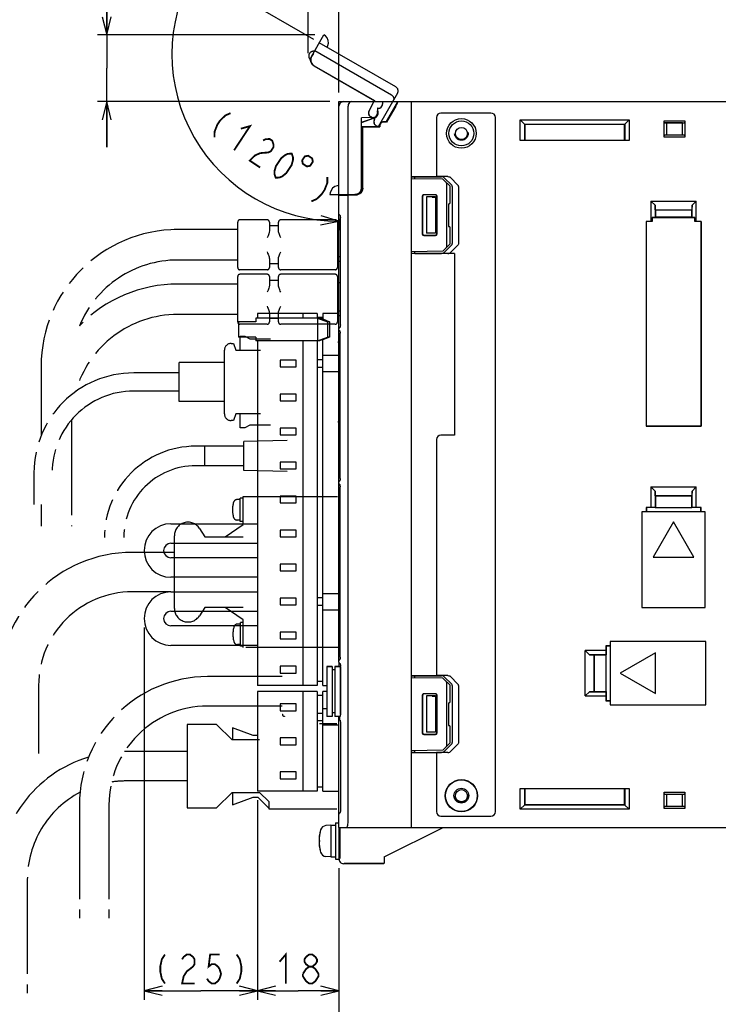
# Model space of a CAD drawing. Extents: x 63 to 816, y 33 to 569.
# Tile 18 of 24: x 533 to 687, y 235 to 452. Entities that reach past the tile are written whole.
import ezdxf

# ---------------------------------------------------------------- set-up
doc = ezdxf.new("R2010")
doc.units = 0
doc.header["$LTSCALE"] = 46.2
doc.linetypes.add('HIDDEN', pattern=[0.2, 0.1, -0.1])
doc.linetypes.add('PHANTOM', pattern=[0.8, 0.45, -0.05, 0.1, -0.05, 0.1, -0.05])
doc.layers.get('0').update_dxf_attribs({"linetype": 'CONTINUOUS'})
for name, color, linetype in [('ALL_AXIS', 7, 'CONTINUOUS'), ('ALL_CURVE', 7, 'CONTINUOUS'), ('ALL_FEATURES', 7, 'CONTINUOUS'), ('DEFAULT_2', 8, 'HIDDEN'), ('OBSTRUCTIVE_DTM', 7, 'CONTINUOUS')]:
    doc.layers.add(name, color=color, linetype=linetype)
doc.dimstyles.get("Standard").update_dxf_attribs({"dimtxt": 2.5, "dimasz": 2.5, "dimexe": 1.25, "dimexo": 0.625, "dimtad": 1, "dimcen": 2.5, "dimazin": 3, "dimtfac": 1, "dimtmove": 0, "dimatfit": 3})

# ---------------------------------------------------------------- blocks, each defined once
blk = doc.blocks.new('_OPEN')
at = {"color": 0, "linetype": 'BYBLOCK'}
for p, q in [((0, 0), (-1, 0.25)), ((-1, -0.25), (0, 0)), ((-1, 0), (0, 0))]:
    blk.add_line(p, q, dxfattribs=at)
blk = doc.blocks.new('*D1')
at = {"color": 2, "linetype": 'CONTINUOUS'}
for p, q in [((603.125, 265), (603.125, 222)), ((783.125, 265), (783.125, 222)), ((603.125, 224), (693.125, 224)), ((783.125, 224), (693.125, 224))]:
    blk.add_line(p, q, dxfattribs=at)
at = {"color": 2, "linetype": 'CONTINUOUS', "xscale": 4, "yscale": 4, "zscale": 4, "rotation": 180}
blk.add_blockref('_OPEN', (603.125, 224), dxfattribs=at)
at = {"color": 2, "linetype": 'CONTINUOUS', "xscale": 4, "yscale": 4, "zscale": 4}
blk.add_blockref('_OPEN', (783.125, 224), dxfattribs=at)
blk = doc.blocks.new('*D2')
at = {"color": 2, "linetype": 'CONTINUOUS'}
for p, q in [((560.145, 318.05), (560.145, 236)), ((585.145, 280), (585.145, 236)), ((560.145, 238), (572.645, 238)), ((585.145, 238), (572.645, 238))]:
    blk.add_line(p, q, dxfattribs=at)
at = {"color": 2, "linetype": 'CONTINUOUS', "xscale": 4, "yscale": 4, "zscale": 4, "rotation": 180}
blk.add_blockref('_OPEN', (560.145, 238), dxfattribs=at)
at = {"color": 2, "linetype": 'CONTINUOUS', "xscale": 4, "yscale": 4, "zscale": 4}
blk.add_blockref('_OPEN', (585.145, 238), dxfattribs=at)
blk = doc.blocks.new('*D3')
at = {"color": 2, "linetype": 'CONTINUOUS'}
for p, q in [((585.145, 280), (585.145, 236)), ((603.125, 265), (603.125, 236)), ((585.145, 238), (594.135, 238)), ((603.125, 238), (594.135, 238))]:
    blk.add_line(p, q, dxfattribs=at)
at = {"color": 2, "linetype": 'CONTINUOUS', "xscale": 4, "yscale": 4, "zscale": 4, "rotation": 180}
blk.add_blockref('_OPEN', (585.145, 238), dxfattribs=at)
at = {"color": 2, "linetype": 'CONTINUOUS', "xscale": 4, "yscale": 4, "zscale": 4}
blk.add_blockref('_OPEN', (603.125, 238), dxfattribs=at)
blk = doc.blocks.new('*D7')
at = {"color": 2, "linetype": 'CONTINUOUS'}
for p, q in [((603.125, 265), (603.125, 222)), ((527.875, 235.5), (527.875, 222)), ((527.875, 224), (565.5, 224)), ((603.125, 224), (565.5, 224))]:
    blk.add_line(p, q, dxfattribs=at)
at = {"color": 2, "linetype": 'CONTINUOUS', "xscale": 4, "yscale": 4, "zscale": 4, "rotation": 180}
blk.add_blockref('_OPEN', (527.875, 224), dxfattribs=at)
at = {"color": 2, "linetype": 'CONTINUOUS', "xscale": 4, "yscale": 4, "zscale": 4}
blk.add_blockref('_OPEN', (603.125, 224), dxfattribs=at)
blk = doc.blocks.new('*D8')
at = {"color": 2, "linetype": 'CONTINUOUS'}
for p, q in [((551.88, 448.7), (551.88, 476.28)), ((551.88, 476.28), (551.88, 441.35)), ((597.77, 448.7), (549.88, 448.7)), ((551.88, 424), (551.88, 441.35)), ((601.12, 434), (549.88, 434)), ((551.88, 434), (551.88, 424))]:
    blk.add_line(p, q, dxfattribs=at)
at = {"color": 2, "linetype": 'CONTINUOUS', "xscale": 4, "yscale": 4, "zscale": 4}
for p, rotation in [((551.88, 448.7), 270), ((551.88, 434), 90)]:
    blk.add_blockref('_OPEN', p, dxfattribs=dict(at, rotation=rotation))
blk = doc.blocks.new('*D9')
at = {"color": 2, "linetype": 'CONTINUOUS'}
for p, q in [((596.29, 444.67), (596.29, 466)), ((603.12, 436), (603.12, 466)), ((596.29, 464), (586.29, 464)), ((586.29, 464), (599.71, 464)), ((624.09, 464), (599.71, 464)), ((603.12, 464), (624.09, 464))]:
    blk.add_line(p, q, dxfattribs=at)
at = {"color": 2, "linetype": 'CONTINUOUS', "xscale": 4, "yscale": 4, "zscale": 4}
blk.add_blockref('_OPEN', (596.29, 464), dxfattribs=at)
at = {"color": 2, "linetype": 'CONTINUOUS', "xscale": 4, "yscale": 4, "zscale": 4, "rotation": 180}
blk.add_blockref('_OPEN', (603.12, 464), dxfattribs=at)
blk = doc.blocks.new('*D10')
at = {"color": 2, "linetype": 'CONTINUOUS'}
for p, q in [((597.58, 447.69), (569.48, 463.92)), ((603.12, 408.19), (603.12, 405.64))]:
    blk.add_line(p, q, dxfattribs=at)
for points in [[(570.29, 458.9), (571.21, 462.92), (568.51, 459.8)], [(599.08, 406.86), (603.12, 407.64), (599.19, 408.86)]]:
    blk.add_lwpolyline(points, dxfattribs=at)
for start, end in [(150, 210), (210, 270)]:
    blk.add_arc((603.12, 444.49), 36.85, start, end, dxfattribs=at)

msp = doc.modelspace()

# ---------------------------------------------------------------- linework, layer by layer
at = {"color": 7, "linetype": 'CONTINUOUS'}
for p, q in [((626.003, 416.88), (619.125, 417)), ((627.625, 415.352), (626.211, 416.79)), ((626.925, 402.148), (626.925, 415.852)), ((627.625, 411.795), (627.625, 415.352)), ((621.578, 404.753), (621.578, 413.247)), ((621.625, 404.8), (621.625, 413.2)), ((621.878, 413.547), (624.371, 413.546)), ((621.925, 413.5), (624.325, 413.5)), ((624.625, 413.2), (624.625, 404.8)), ((624.671, 413.246), (624.671, 404.754)), ((627.262, 411.494), (627.33, 411.495)), ((627.262, 411.494), (627.262, 406.506)), ((627.262, 406.506), (627.33, 406.505)), ((627.625, 402.648), (627.625, 406.205)), ((624.371, 404.454), (621.878, 404.453)), ((624.325, 404.5), (621.925, 404.5)), ((626.211, 401.21), (627.625, 402.648)), ((619.125, 401), (626.003, 401.12))]:
    msp.add_line(p, q, dxfattribs=at)
at = {"color": 2, "linetype": 'CONTINUOUS', "const_width": 0.4}
for points in [[(579.199, 431.461), (578.038, 430.95), (576.869, 429.803), (576.282, 428.913), (575.688, 427.388), (575.675, 426.119)], [(581.477, 428.042), (583.507, 428.62), (579.982, 423.277)], [(586.365, 425.456), (586.946, 425.712), (587.814, 425.779), (588.388, 425.4), (588.669, 424.576), (588.662, 423.941), (588.075, 423.051), (587.494, 422.795), (585.758, 422.662)], [(585.758, 422.662), (584.596, 422.151), (583.428, 421.004), (585.725, 419.489)], [(589.171, 417.216), (588.891, 418.04), (588.897, 418.675), (589.197, 419.754), (590.372, 421.535), (591.247, 422.236), (591.827, 422.492), (592.695, 422.558), (592.976, 421.734), (592.969, 421.1), (592.669, 420.02), (591.495, 418.239), (590.62, 417.538), (590.039, 417.282), (589.171, 417.216)], [(595.58, 421.933), (594.993, 421.043), (595.144, 420.304), (596.034, 419.717), (596.773, 419.868), (597.361, 420.759), (597.209, 421.497), (596.319, 422.085), (595.58, 421.933)], [(600.564, 417.368), (600.551, 416.098), (599.957, 414.573), (599.37, 413.683), (598.202, 412.537), (597.04, 412.025)], [(564.733, 246), (564.045, 244.933), (563.701, 243.333), (563.701, 242.267), (564.045, 240.667), (564.733, 239.6)], [(568.517, 244.933), (568.861, 245.467), (569.549, 246), (570.237, 246), (570.925, 245.467), (571.269, 244.933), (571.269, 243.867), (570.925, 243.333)], [(576.773, 246), (574.709, 246), (574.365, 243.333), (575.053, 243.867), (575.741, 243.867), (576.429, 243.333), (576.773, 242.8), (577.117, 241.733), (576.773, 240.667), (576.429, 240.133), (575.741, 239.6), (575.053, 239.6), (574.365, 240.133), (574.021, 240.667)], [(580.557, 246), (581.245, 244.933), (581.589, 243.333), (581.589, 242.267), (581.245, 240.667), (580.557, 239.6)], [(590.007, 244.4), (591.383, 246), (591.383, 239.6)], [(596.543, 243.333), (595.855, 243.867), (595.511, 244.4), (595.511, 244.933), (595.855, 245.467), (596.543, 246), (597.231, 246), (597.919, 245.467), (598.263, 244.933), (598.263, 244.4), (597.919, 243.867), (597.231, 243.333)], [(570.925, 243.333), (569.549, 242.267), (568.861, 241.2), (568.517, 239.6), (571.269, 239.6)], [(595.167, 241.733), (595.855, 242.8), (596.543, 243.333), (597.231, 243.333), (597.919, 242.8), (598.263, 242.267), (598.607, 241.733), (598.607, 241.2), (598.263, 240.667), (597.919, 240.133), (597.231, 239.6), (596.543, 239.6)], [(596.543, 239.6), (595.855, 240.133), (595.511, 240.667), (595.167, 241.2), (595.167, 241.733)]]:
    msp.add_lwpolyline(points, dxfattribs=at)
at = {"color": 7, "linetype": 'CONTINUOUS'}
for points in [[(626.925, 415.852), (626.911, 415.955), (626.87, 416.062), (626.805, 416.171), (626.715, 416.278)], [(621.578, 413.247), (621.592, 413.34), (621.635, 413.424), (621.701, 413.49), (621.785, 413.533), (621.878, 413.547)], [(621.925, 413.5), (621.832, 413.485), (621.749, 413.443), (621.682, 413.376), (621.64, 413.293), (621.625, 413.2)], [(624.625, 413.2), (624.61, 413.293), (624.568, 413.376), (624.502, 413.443), (624.418, 413.485), (624.325, 413.5)], [(624.371, 413.546), (624.464, 413.531), (624.547, 413.488), (624.613, 413.422), (624.656, 413.339), (624.671, 413.246)], [(621.878, 404.453), (621.785, 404.467), (621.701, 404.51), (621.635, 404.576), (621.592, 404.66), (621.578, 404.753)], [(621.625, 404.8), (621.64, 404.707), (621.682, 404.624), (621.749, 404.557), (621.832, 404.515), (621.925, 404.5)], [(624.325, 404.5), (624.418, 404.515), (624.502, 404.557), (624.568, 404.624), (624.61, 404.707), (624.625, 404.8)], [(624.671, 404.754), (624.656, 404.661), (624.613, 404.578), (624.547, 404.512), (624.464, 404.469), (624.371, 404.454)], [(626.715, 401.722), (626.805, 401.829), (626.87, 401.938), (626.911, 402.045), (626.925, 402.148)]]:
    msp.add_lwpolyline(points, dxfattribs=at)
for centre, start, end in [((625.997, 416.58), 44.5, 89), ((627.325, 411.795), 271, 360), ((627.325, 406.205), 0, 89), ((625.997, 401.42), 271, 315.5)]:
    msp.add_arc(centre, 0.3, start, end, dxfattribs=at)
at = {"layer": 'ALL_AXIS', "color": 7, "linetype": 'CONTINUOUS'}
for p, q in [((585.145, 387.3), (585.145, 386.3)), ((598.345, 387.3), (585.145, 387.3)), ((595.145, 387.3), (595.145, 386.3)), ((598.345, 387.3), (598.345, 386.3)), ((580.988, 385.5), (580.988, 382.1)), ((583.613, 385.5), (580.989, 385.5)), ((583.613, 382.1), (580.989, 382.1)), ((585.145, 381.3), (585.145, 305.3)), ((595.145, 381.3), (595.145, 305.3)), ((598.345, 381.3), (598.345, 305.3)), ((590.145, 377.05), (590.145, 375.55)), ((593.645, 377.05), (590.145, 377.05)), ((590.145, 375.55), (593.645, 375.55)), ((593.645, 375.55), (593.645, 377.05)), ((590.145, 369.55), (590.145, 368.05)), ((593.645, 369.55), (590.145, 369.55)), ((593.645, 368.05), (593.645, 369.55)), ((590.145, 368.05), (593.645, 368.05)), ((590.145, 362.05), (590.145, 360.55)), ((593.645, 362.05), (590.145, 362.05)), ((590.145, 360.55), (593.645, 360.55)), ((593.645, 360.55), (593.645, 362.05)), ((590.145, 354.55), (590.145, 353.05)), ((593.645, 354.55), (590.145, 354.55)), ((593.645, 353.05), (593.645, 354.55)), ((590.145, 353.05), (593.645, 353.05)), ((590.145, 347.05), (590.145, 345.55)), ((593.645, 347.05), (590.145, 347.05)), ((590.145, 345.55), (593.645, 345.55)), ((593.645, 345.55), (593.645, 347.05)), ((590.145, 339.55), (590.145, 338.05)), ((593.645, 339.55), (590.145, 339.55)), ((593.645, 338.05), (593.645, 339.55)), ((590.145, 338.05), (593.645, 338.05)), ((590.145, 332.05), (590.145, 330.55)), ((593.645, 332.05), (590.145, 332.05)), ((590.145, 330.55), (593.645, 330.55)), ((593.645, 330.55), (593.645, 332.05)), ((590.145, 324.55), (590.145, 323.05)), ((593.645, 324.55), (590.145, 324.55)), ((593.645, 323.05), (593.645, 324.55)), ((590.145, 323.05), (593.645, 323.05)), ((590.145, 317.05), (590.145, 315.55)), ((593.645, 317.05), (590.145, 317.05)), ((593.645, 315.55), (593.645, 317.05)), ((590.145, 315.55), (593.645, 315.55)), ((590.145, 309.55), (590.145, 308.05)), ((593.645, 309.55), (590.145, 309.55)), ((593.645, 308.05), (593.645, 309.55)), ((600.425, 309.5), (600.425, 298.5)), ((600.425, 309.5), (601.625, 309.5)), ((602.225, 309.5), (603.425, 309.5)), ((603.425, 309.5), (603.425, 298.826)), ((590.145, 308.05), (593.645, 308.05)), ((598.345, 305.3), (585.145, 305.3)), ((585.145, 304), (585.145, 282)), ((598.345, 304), (585.145, 304)), ((595.145, 304), (595.145, 282)), ((598.345, 304), (598.345, 282)), ((590.145, 293.75), (590.145, 292.25)), ((593.645, 293.75), (590.145, 293.75)), ((593.645, 292.25), (593.645, 293.75)), ((590.145, 292.25), (593.645, 292.25)), ((590.145, 286.25), (590.145, 284.75)), ((593.645, 286.25), (590.145, 286.25)), ((590.145, 284.75), (593.645, 284.75)), ((593.645, 284.75), (593.645, 286.25)), ((598.345, 282), (585.145, 282)), ((601.325, 274.5), (600.206, 274.402)), ((601.325, 274.5), (602.325, 274.5)), ((601.325, 274.5), (601.325, 267.5)), ((602.325, 275), (603.125, 275)), ((602.325, 275), (602.325, 267)), ((603.125, 274), (603.125, 267)), ((603.27, 272.772), (603.125, 272.772)), ((603.27, 269.228), (603.125, 269.228)), ((601.325, 267.5), (600.206, 267.598)), ((601.325, 267.5), (602.325, 267.5)), ((602.325, 267), (603.125, 267))]:
    msp.add_line(p, q, dxfattribs=at)
at = {"layer": 'ALL_AXIS', "color": 8, "linetype": 'PHANTOM'}
for p, q in [((591.725, 359.3), (582.125, 359.1)), ((582.125, 352.7), (582.125, 359.1)), ((573.525, 353.75), (573.525, 358.05)), ((582.125, 358.05), (573.525, 358.05)), ((582.125, 353.75), (573.525, 353.75)), ((591.725, 352.5), (582.125, 352.7)), ((581.326, 346.275), (580.633, 346.275)), ((581.326, 341.425), (581.326, 346.625)), ((582.02, 346.625), (581.326, 346.625)), ((582.02, 340.8), (582.02, 346.95)), ((582.02, 346.95), (603.379, 346.95)), ((578.02, 338.1), (582.02, 340.8)), ((581.326, 341.775), (580.633, 341.775)), ((582.02, 341.425), (581.326, 341.425)), ((572.34, 339.927), (573.52, 338.1)), ((566.82, 322.3), (566.82, 338.3)), ((573.52, 322.5), (572.34, 320.673)), ((582.02, 319.8), (578.02, 322.5)), ((581.42, 313.975), (581.42, 319.175)), ((582.02, 319.175), (581.42, 319.175)), ((582.02, 313.65), (582.02, 319.8)), ((581.42, 318.825), (580.726, 318.825)), ((581.42, 314.325), (580.726, 314.325)), ((582.02, 313.975), (581.42, 313.975)), ((603.379, 313.65), (582.02, 313.65))]:
    msp.add_line(p, q, dxfattribs=at)
for centre, radius, start, end in [((585.626, 344.025), 6, 163.80865, 196.19135), ((580.633, 345.475), 0.8, 90, 163.80865), ((569.82, 338.3), 3, 32.84626, 180), ((580.633, 342.575), 0.8, 196.19135, 270), ((569.82, 322.3), 3, 180, 327.15374), ((585.72, 316.575), 6, 163.80865, 196.19135), ((580.726, 318.025), 0.8, 90, 163.80865), ((580.726, 315.125), 0.8, 196.19135, 270)]:
    msp.add_arc(centre, radius, start, end, dxfattribs=at)
at = {"layer": 'ALL_AXIS', "color": 7, "linetype": 'CONTINUOUS'}
for centre, radius, start, end in [((600.319, 273.107), 1.3, 95, 164.11915), ((607.725, 271), 9, 164.11915, 195.88085), ((600.319, 268.893), 1.3, 195.88085, 265)]:
    msp.add_arc(centre, radius, start, end, dxfattribs=at)
at = {"layer": 'ALL_CURVE', "color": 40, "linetype": 'CONTINUOUS'}
msp.add_line((598.973, 271), (598.725, 271), dxfattribs=at)
msp.add_arc((607.725, 271), 9, 166.5066, 193.4934, dxfattribs=at)
at = {"layer": 'ALL_FEATURES', "color": 8, "linetype": 'PHANTOM'}
for p, q in [((597.036, 443.963), (599.788, 448.729)), ((597.787, 445.263), (614.674, 435.513)), ((615.674, 437.245), (598.787, 446.995)), ((596.854, 443.261), (596.687, 443.358)), ((597.474, 444.653), (597.082, 443.975)), ((597.444, 444.67), (597.474, 444.653)), ((597.586, 441.915), (610.933, 434.209)), ((597.629, 441.926), (610.975, 434.221)), ((609.77, 431.955), (610.975, 434.221)), ((610.822, 434), (610.933, 434.209)), ((610.975, 434.221), (610.933, 434.209)), ((616.04, 435.879), (611.742, 428.434)), ((611.034, 430.145), (610.141, 430.661)), ((610.991, 430.134), (610.373, 430.491)), ((610.941, 430.047), (610.991, 430.134)), ((610.968, 430.032), (611.034, 430.145)), ((611.034, 430.145), (610.991, 430.134)), ((611.736, 428.434), (611.307, 428.681)), ((580.775, 397.445), (580.775, 407.445)), ((587.275, 407.945), (581.275, 407.945)), ((587.775, 407.445), (587.775, 405.528)), ((589.775, 406.595), (587.775, 406.595)), ((589.775, 405.528), (589.775, 407.445)), ((602.275, 407.945), (590.275, 407.945)), ((602.775, 407.445), (602.775, 397.445)), ((603.423, 406.095), (602.775, 406.095)), ((580.775, 405.795), (567.575, 405.795)), ((603.423, 399.795), (602.775, 399.795)), ((580.775, 399.095), (567.575, 399.095)), ((587.775, 399.362), (587.775, 397.445)), ((587.775, 398.295), (589.775, 398.295)), ((589.775, 397.445), (589.775, 399.362)), ((603.423, 398.795), (602.775, 398.795)), ((580.775, 385.445), (580.775, 395.445)), ((587.275, 396.945), (581.275, 396.945)), ((587.275, 395.945), (581.275, 395.945)), ((587.775, 395.445), (587.775, 393.528)), ((589.775, 393.528), (589.775, 395.445)), ((602.275, 396.945), (590.275, 396.945)), ((602.275, 395.945), (590.275, 395.945)), ((602.775, 395.445), (602.775, 385.445)), ((580.775, 393.795), (567.575, 393.795)), ((589.775, 394.595), (587.775, 394.595)), ((603.423, 394.095), (602.775, 394.095)), ((580.775, 387.095), (567.575, 387.095)), ((587.775, 387.362), (587.775, 385.445)), ((589.775, 385.445), (589.775, 387.362)), ((603.423, 387.795), (602.775, 387.795)), ((603.423, 386.795), (602.775, 386.795)), ((587.275, 384.945), (581.275, 384.945)), ((587.775, 386.295), (589.775, 386.295)), ((602.275, 384.945), (590.275, 384.945)), ((581.345, 379.2), (581.345, 382.3)), ((581.345, 382.3), (582.345, 382.3)), ((582.345, 382.3), (583.445, 381.7)), ((579.345, 380.7), (579.845, 380.7)), ((579.845, 380.7), (580.345, 379.2)), ((583.445, 381.7), (587.988, 381.7)), ((602.845, 381.157), (602.945, 381)), ((602.945, 381), (602.845, 380.936)), ((577.845, 365.2), (577.845, 379.2)), ((580.345, 379.2), (585.845, 379.2)), ((537.425, 375.645), (537.425, 360.335)), ((567.845, 367.9), (567.845, 376.5)), ((577.845, 376.5), (567.845, 376.5)), ((567.845, 374.2), (557.845, 374.2)), ((567.845, 370.2), (557.845, 370.2)), ((577.845, 367.9), (567.845, 367.9)), ((580.345, 365.2), (579.845, 363.7)), ((585.845, 365.2), (580.345, 365.2)), ((581.345, 362.1), (581.345, 365.2)), ((544.125, 363.645), (544.125, 340.445)), ((579.845, 363.7), (579.345, 363.7)), ((583.445, 362.7), (582.345, 362.1)), ((587.988, 362.7), (583.445, 362.7)), ((602.845, 363.464), (602.945, 363.4)), ((602.945, 363.4), (602.845, 363.243)), ((582.345, 362.1), (581.345, 362.1)), ((573.525, 358.05), (571.525, 358.05)), ((573.525, 353.75), (573.525, 358.05)), ((535.845, 352.2), (535.845, 345.2)), ((573.525, 353.75), (571.525, 353.75)), ((537.425, 345.2), (537.425, 340.445)), ((573.52, 338.1), (582.02, 338.1)), ((566.82, 334.65), (557.52, 334.65)), ((566.045, 325.95), (557.52, 325.95)), ((582.02, 322.5), (573.52, 322.5)), ((590.625, 307.25), (574.125, 307.25)), ((536.87, 305.3), (536.87, 290.3)), ((590.625, 300.75), (574.125, 300.75)), ((569.625, 296.7), (569.625, 278.3)), ((576.125, 296.7), (569.625, 296.7)), ((579.525, 293.3), (576.125, 296.7)), ((579.625, 296), (579.625, 293.3)), ((584.211, 294.3), (579.625, 296)), ((598.825, 296.9), (602.625, 296.9)), ((585.625, 293.3), (579.525, 293.3)), ((585.211, 294.3), (584.211, 294.3)), ((569.625, 290.75), (556.125, 290.75)), ((569.625, 284.25), (556.125, 284.25)), ((576.125, 278.3), (579.525, 281.7)), ((579.525, 281.7), (585.625, 281.7)), ((579.625, 281.7), (579.625, 279)), ((579.625, 279), (584.211, 280.7)), ((584.211, 280.7), (585.211, 280.7)), ((585.211, 280.7), (587.625, 278.286)), ((585.625, 281.7), (587.625, 279.7)), ((545.875, 279), (545.875, 254)), ((552.375, 279), (552.375, 254)), ((569.625, 278.3), (576.125, 278.3)), ((587.625, 279.7), (587.625, 278.1)), ((587.625, 278.1), (602.625, 278.1)), ((534.375, 262.5), (534.375, 237.5))]:
    msp.add_line(p, q, dxfattribs=at)
at = {"layer": 'ALL_FEATURES', "color": 7, "linetype": 'CONTINUOUS'}
for p, q in [((603.125, 409.25), (603.125, 434)), ((603.125, 434), (783.125, 434)), ((605.125, 413.5), (605.125, 433)), ((611.594, 432.531), (611.594, 431.5)), ((611.594, 432.531), (611.625, 432.5)), ((611.725, 432.531), (611.594, 432.531)), ((611.625, 432.5), (611.625, 431.5)), ((611.725, 432.5), (611.625, 432.5)), ((612.725, 433.995), (612.725, 433.5)), ((613.556, 429.55), (616.125, 434)), ((615.628, 433), (613.596, 429.48)), ((619.125, 274), (619.125, 434)), ((610.659, 430.532), (608.094, 430.442)), ((608.094, 415.032), (608.094, 430.442)), ((608.094, 430.442), (608.125, 430.412)), ((610.66, 430.501), (608.125, 430.412)), ((608.125, 429.476), (610.983, 430.444)), ((608.125, 415.001), (608.125, 430.412)), ((608.125, 429.439), (610.994, 430.411)), ((610.272, 430.487), (610.471, 430.429)), ((610.471, 430.429), (610.781, 430.429)), ((610.588, 430.451), (610.827, 430.442)), ((610.963, 430.506), (610.781, 430.444)), ((611.664, 431.195), (611.708, 431.5)), ((624.625, 430.5), (624.625, 417.5)), ((636.625, 431.5), (625.625, 431.5)), ((637.625, 277.5), (637.625, 430.5)), ((643.125, 425.43), (643.125, 430)), ((643.125, 430), (644.125, 429)), ((643.125, 430), (667.125, 430)), ((666.125, 429), (667.125, 430)), ((667.125, 430), (667.125, 425.43)), ((674.825, 426.2), (674.825, 429.8)), ((674.944, 429.354), (674.825, 429.8)), ((674.825, 429.8), (679.425, 429.8)), ((679.425, 429.8), (679.306, 429.354)), ((679.425, 429.8), (679.425, 426.2)), ((608.125, 428.5), (612.075, 428.5)), ((608.125, 428.465), (608.325, 428.465)), ((608.325, 428.465), (608.325, 414.949)), ((608.325, 428.465), (608.36, 428.43)), ((608.36, 414.95), (608.36, 428.43)), ((608.36, 428.43), (612.145, 428.43)), ((612.075, 428.5), (612.075, 428.8)), ((612.075, 428.5), (612.145, 428.43)), ((612.145, 428.8), (612.145, 428.43)), ((613.556, 429.55), (612.825, 429.55)), ((613.596, 429.48), (612.825, 429.48)), ((613.556, 429.55), (613.596, 429.48)), ((644.089, 425.464), (644.089, 429.036)), ((644.089, 429.036), (666.161, 429.036)), ((644.125, 429), (644.125, 425.5)), ((666.125, 429), (644.125, 429)), ((666.125, 425.5), (666.125, 429)), ((666.161, 429.036), (666.161, 425.464)), ((674.944, 429.354), (679.306, 429.354)), ((675.361, 429.3), (674.944, 429.354)), ((675.361, 429.3), (675.361, 426.7)), ((678.889, 429.3), (675.361, 429.3)), ((678.889, 429.3), (679.306, 429.354)), ((678.889, 426.7), (678.889, 429.3)), ((644.089, 425.464), (643.125, 425.43)), ((667.125, 425.43), (643.125, 425.43)), ((644.089, 425.464), (644.125, 425.5)), ((644.125, 425.5), (666.125, 425.5)), ((666.161, 425.464), (666.125, 425.5)), ((667.125, 425.43), (666.161, 425.464)), ((674.825, 426.2), (674.944, 426.646)), ((679.425, 426.2), (674.825, 426.2)), ((675.361, 426.7), (674.944, 426.646)), ((679.306, 426.646), (674.944, 426.646)), ((675.361, 426.7), (678.889, 426.7)), ((678.889, 426.7), (679.306, 426.646)), ((679.306, 426.646), (679.425, 426.2)), ((619.125, 417.5), (624.625, 417.5)), ((619.125, 417.413), (619.825, 417.438)), ((619.825, 417.438), (625.743, 417.441)), ((619.825, 416.988), (619.825, 417.438)), ((627.128, 417.49), (624.625, 417.49)), ((627.998, 415.568), (626.319, 417.235)), ((629.343, 415.615), (627.693, 417.283)), ((628.125, 415.287), (628.125, 402.713)), ((629.468, 415.333), (629.468, 402.667)), ((601.123, 413.5), (606.626, 413.5)), ((603.125, 413.318), (606.911, 413.451)), ((605.125, 275), (605.125, 413.388)), ((605.425, 413.5), (605.425, 413.399)), ((605.81, 413.5), (605.81, 413.534)), ((605.81, 413.534), (606.593, 413.533)), ((607.089, 413.573), (606.626, 413.5)), ((607.507, 413.786), (607.089, 413.573)), ((607.125, 413.479), (607.125, 413.592)), ((622.425, 413), (622.425, 405)), ((624.425, 413), (622.425, 413)), ((623.657, 412.968), (622.425, 413)), ((624.425, 413), (624.387, 412.962)), ((624.387, 412.962), (624.387, 405.038)), ((624.425, 413), (624.425, 405)), ((671.925, 412.1), (671.925, 407.57)), ((671.925, 412.1), (672.853, 411.172)), ((671.925, 412.1), (681.925, 412.1)), ((672.889, 410.136), (672.853, 411.172)), ((672.853, 411.172), (672.853, 408.463)), ((680.997, 411.172), (680.961, 410.136)), ((680.997, 411.172), (681.925, 412.1)), ((680.997, 408.463), (680.997, 411.172)), ((681.925, 407.57), (681.925, 412.1)), ((603.125, 383.954), (603.125, 409.246)), ((603.273, 408.987), (603.193, 409.056)), ((603.306, 408.981), (603.304, 408.983)), ((603.35, 408.89), (603.385, 408.77)), ((603.423, 408.422), (603.423, 408.402)), ((603.423, 384.798), (603.423, 408.402)), ((672.853, 408.463), (672.225, 408.441)), ((672.225, 408.441), (672.225, 407.559)), ((672.225, 408.441), (681.625, 408.441)), ((672.925, 408.535), (672.853, 408.463)), ((672.889, 410.136), (672.925, 410.1)), ((672.889, 410.136), (680.961, 410.136)), ((672.925, 410.1), (672.925, 408.535)), ((680.925, 410.1), (672.925, 410.1)), ((680.925, 408.535), (672.925, 408.535)), ((680.961, 410.136), (680.925, 410.1)), ((680.925, 408.535), (680.925, 410.1)), ((680.925, 408.535), (680.997, 408.463)), ((681.625, 408.441), (680.997, 408.463)), ((681.625, 407.559), (681.625, 408.441)), ((670.855, 407.57), (670.855, 362.43)), ((670.855, 407.57), (670.866, 407.559)), ((671.925, 407.57), (670.855, 407.57)), ((670.866, 407.559), (670.866, 362.441)), ((672.225, 407.559), (670.866, 407.559)), ((672.225, 407.559), (671.925, 407.57)), ((681.925, 407.57), (681.625, 407.559)), ((682.984, 407.559), (681.625, 407.559)), ((682.995, 407.57), (681.925, 407.57)), ((682.995, 407.57), (682.984, 407.559)), ((682.984, 407.559), (682.984, 362.441)), ((682.995, 362.43), (682.995, 407.57)), ((623.657, 405.032), (622.425, 405)), ((624.425, 405), (622.425, 405)), ((624.387, 405.038), (624.046, 405.038)), ((624.425, 405), (624.387, 405.038)), ((626.319, 400.765), (627.998, 402.432)), ((627.693, 400.717), (629.343, 402.385)), ((619.825, 400.562), (619.125, 400.587)), ((628.625, 400.5), (619.125, 400.5)), ((619.825, 400.562), (619.825, 401.012)), ((619.825, 400.562), (625.743, 400.559)), ((628.625, 400.51), (627.128, 400.51)), ((628.625, 400.5), (628.625, 360.5)), ((599.545, 386.4), (598.345, 386.4)), ((599.545, 387.3), (599.545, 386.1)), ((603.125, 387.3), (599.545, 387.3)), ((584.766, 385.5), (583.613, 385.5)), ((584.766, 386.3), (584.766, 385.5)), ((598.85, 386.3), (584.766, 386.3)), ((598.387, 386.3), (598.387, 381.3)), ((598.387, 386.3), (600.564, 385.5)), ((599.336, 386.1), (598.85, 386.3)), ((599.567, 386.1), (599.336, 386.1)), ((599.567, 386.1), (601.027, 385.5)), ((600.564, 385.5), (600.564, 382.1)), ((601.027, 385.5), (600.564, 385.5)), ((601.027, 385.5), (601.027, 382.1)), ((603.273, 384.213), (603.193, 384.144)), ((603.317, 384.237), (603.309, 384.224)), ((603.423, 384.798), (603.422, 384.762)), ((584.766, 382.1), (583.613, 382.1)), ((584.766, 382.1), (584.766, 381.3)), ((598.387, 381.3), (600.564, 382.1)), ((601.027, 382.1), (599.567, 381.5)), ((601.027, 382.1), (600.564, 382.1)), ((603.125, 310.466), (603.125, 383.95)), ((603.147, 383.651), (603.125, 383.761)), ((603.209, 383.56), (603.147, 383.651)), ((603.293, 383.504), (603.209, 383.56)), ((603.371, 383.145), (603.379, 382.979)), ((603.379, 350.921), (603.379, 382.979)), ((598.85, 381.3), (584.766, 381.3)), ((599.336, 381.5), (598.85, 381.3)), ((599.567, 381.5), (599.336, 381.5)), ((599.545, 305.3), (599.545, 381.5)), ((599.545, 378.1), (603.125, 378.1)), ((599.545, 377.1), (598.345, 377.1)), ((598.345, 375.5), (599.545, 375.5)), ((599.545, 374.5), (603.125, 374.5)), ((628.625, 360.5), (625.625, 360.5)), ((670.855, 362.43), (670.866, 362.441)), ((670.855, 362.43), (682.995, 362.43)), ((682.984, 362.441), (670.866, 362.441)), ((682.995, 362.43), (682.984, 362.441)), ((624.625, 359.5), (624.625, 307.5)), ((603.147, 350.249), (603.125, 350.139)), ((603.147, 349.751), (603.125, 349.861)), ((603.209, 350.34), (603.147, 350.249)), ((603.209, 349.66), (603.147, 349.751)), ((603.293, 350.396), (603.209, 350.34)), ((603.293, 349.604), (603.209, 349.66)), ((603.379, 350.921), (603.371, 350.756)), ((603.371, 349.246), (603.379, 349.079)), ((603.379, 311.521), (603.379, 349.079)), ((671.925, 349.1), (681.925, 349.1)), ((671.925, 349.1), (671.925, 344.57)), ((671.925, 349.1), (672.853, 348.172)), ((672.889, 347.136), (672.853, 348.172)), ((672.853, 348.172), (672.853, 344.537)), ((680.997, 348.172), (680.961, 347.136)), ((680.997, 348.172), (681.925, 349.1)), ((680.997, 344.537), (680.997, 348.172)), ((681.925, 344.57), (681.925, 349.1)), ((672.889, 347.136), (680.961, 347.136)), ((672.889, 347.136), (672.925, 347.1)), ((680.925, 347.1), (672.925, 347.1)), ((672.925, 347.1), (672.925, 344.535)), ((680.961, 347.136), (680.925, 347.1)), ((680.925, 344.535), (680.925, 347.1)), ((683.925, 343.6), (669.925, 343.6)), ((669.925, 343.6), (669.925, 322.5)), ((671.925, 344.57), (670.855, 344.57)), ((670.855, 344.57), (670.855, 343.6)), ((670.855, 344.57), (670.925, 344.5)), ((672.89, 344.5), (670.925, 344.5)), ((670.925, 344.5), (670.925, 343.6)), ((672.853, 344.537), (671.925, 344.57)), ((672.853, 344.537), (672.89, 344.5)), ((672.89, 344.5), (672.925, 344.535)), ((672.925, 344.535), (680.925, 344.535)), ((680.96, 344.5), (680.925, 344.535)), ((680.997, 344.537), (680.96, 344.5)), ((682.925, 344.5), (680.96, 344.5)), ((681.925, 344.57), (680.997, 344.537)), ((682.995, 344.57), (681.925, 344.57)), ((682.995, 344.57), (682.925, 344.5)), ((682.925, 343.6), (682.925, 344.5)), ((682.995, 343.6), (682.995, 344.57)), ((683.925, 322.5), (683.925, 343.6)), ((566.045, 340.95), (585.145, 340.95)), ((676.925, 341.394), (672.425, 333.6)), ((681.425, 333.6), (676.925, 341.394)), ((566.045, 336.65), (585.145, 336.65)), ((585.145, 333.45), (566.045, 333.45)), ((672.425, 333.6), (681.425, 333.6)), ((585.145, 329.15), (566.045, 329.15)), ((566.045, 325.95), (585.145, 325.95)), ((599.545, 325.6), (603.125, 325.6)), ((599.545, 324.6), (598.345, 324.6)), ((566.045, 321.65), (585.145, 321.65)), ((598.345, 323), (599.545, 323)), ((599.545, 322), (603.125, 322)), ((669.925, 322.5), (683.925, 322.5)), ((585.145, 318.45), (566.045, 318.45)), ((684.025, 315), (662.925, 315)), ((662.925, 315), (662.925, 301)), ((684.025, 301), (684.025, 315)), ((585.145, 314.15), (566.045, 314.15)), ((661.955, 313), (657.425, 313)), ((658.353, 312.072), (657.425, 313)), ((657.425, 303), (657.425, 313)), ((662.925, 314.07), (661.955, 314.07)), ((661.955, 314.07), (662.025, 314)), ((661.955, 314.07), (661.955, 313)), ((661.955, 313), (661.988, 312.072)), ((662.925, 314), (662.025, 314)), ((662.025, 314), (662.025, 312.035)), ((603.147, 310.849), (603.125, 310.739)), ((603.125, 310.463), (603.125, 309.5)), ((603.209, 310.94), (603.147, 310.849)), ((603.293, 310.996), (603.209, 310.94)), ((603.379, 311.521), (603.371, 311.356)), ((661.988, 312.072), (658.353, 312.072)), ((658.353, 312.072), (659.389, 312.036)), ((659.389, 312.036), (659.425, 312)), ((659.389, 303.964), (659.389, 312.036)), ((661.99, 312), (659.425, 312)), ((659.425, 312), (659.425, 304)), ((661.988, 312.072), (662.025, 312.035)), ((662.025, 312.035), (661.99, 312)), ((661.99, 312), (661.99, 304)), ((672.925, 312.5), (665.131, 308)), ((672.925, 303.5), (672.925, 312.5)), ((601.625, 309.5), (600.425, 309.5)), ((601.625, 309.5), (601.625, 298.5)), ((602.225, 308.75), (601.625, 308.75)), ((602.225, 309.5), (602.225, 298.5)), ((603.425, 309.5), (602.225, 309.5)), ((603.321, 310.194), (603.318, 310.197)), ((603.426, 309.82), (603.437, 309.628)), ((603.437, 299.015), (603.437, 309.628)), ((599.545, 306.2), (598.345, 306.2)), ((619.125, 307.5), (624.625, 307.5)), ((619.125, 307.413), (619.825, 307.438)), ((626.003, 306.88), (619.125, 307)), ((619.825, 307.438), (625.743, 307.441)), ((619.825, 306.988), (619.825, 307.438)), ((627.128, 307.49), (624.625, 307.49)), ((627.625, 305.352), (626.211, 306.79)), ((627.998, 305.568), (626.319, 307.235)), ((629.343, 305.615), (627.693, 307.283)), ((665.131, 308), (672.925, 303.5)), ((599.545, 305.3), (600.425, 305.3)), ((599.545, 282), (599.545, 304)), ((600.425, 304), (599.545, 304)), ((626.925, 292.148), (626.925, 305.852)), ((627.625, 301.795), (627.625, 305.352)), ((628.125, 305.287), (628.125, 292.713)), ((629.468, 305.333), (629.468, 292.667)), ((657.425, 303), (658.353, 303.928)), ((659.389, 303.964), (658.353, 303.928)), ((658.353, 303.928), (661.988, 303.928)), ((659.389, 303.964), (659.425, 304)), ((659.425, 304), (661.99, 304)), ((661.988, 303.928), (661.955, 303)), ((661.988, 303.928), (662.025, 303.965)), ((662.025, 303.965), (661.99, 304)), ((662.025, 303.965), (662.025, 302)), ((599.545, 303.1), (598.345, 303.1)), ((621.578, 294.753), (621.578, 303.247)), ((621.625, 294.8), (621.625, 303.2)), ((621.878, 303.547), (624.371, 303.546)), ((621.925, 303.5), (624.325, 303.5)), ((624.425, 303), (622.425, 303)), ((623.657, 302.968), (622.425, 303)), ((622.425, 303), (622.425, 295)), ((624.425, 303), (624.387, 302.962)), ((624.387, 302.962), (624.387, 295.038)), ((624.425, 303), (624.425, 295)), ((624.625, 303.2), (624.625, 294.8)), ((624.671, 303.246), (624.671, 294.754)), ((657.425, 303), (661.955, 303)), ((661.955, 303), (661.955, 301.93)), ((661.955, 301.93), (662.025, 302)), ((661.955, 301.93), (662.925, 301.93)), ((662.025, 302), (662.925, 302)), ((590.145, 301.25), (590.145, 299.75)), ((593.645, 301.25), (590.145, 301.25)), ((590.145, 299.75), (593.645, 299.75)), ((593.645, 299.75), (593.645, 301.25)), ((600.425, 300.15), (599.545, 300.15)), ((627.262, 301.494), (627.33, 301.495)), ((627.262, 301.494), (627.262, 296.506)), ((662.925, 301), (684.025, 301)), ((599.545, 299.15), (598.345, 299.15)), ((598.345, 297.55), (599.545, 297.55)), ((601.625, 298.5), (600.425, 298.5)), ((602.225, 299.25), (601.625, 299.25)), ((603.339, 298.5), (602.225, 298.5)), ((603.125, 276.919), (603.125, 298.5)), ((603.339, 298.497), (603.315, 298.405)), ((603.315, 297.765), (603.315, 298.405)), ((603.339, 297.673), (603.315, 297.765)), ((603.437, 299.015), (603.43, 298.865)), ((603.125, 296.55), (599.545, 296.55)), ((603.43, 297.304), (603.437, 297.155)), ((603.437, 297.155), (603.437, 277.735)), ((627.262, 296.506), (627.33, 296.505)), ((627.625, 292.648), (627.625, 296.205)), ((624.371, 294.454), (621.878, 294.453)), ((624.325, 294.5), (621.925, 294.5)), ((623.657, 295.032), (622.425, 295)), ((624.425, 295), (622.425, 295)), ((624.387, 295.038), (624.046, 295.038)), ((624.425, 295), (624.387, 295.038)), ((619.125, 291), (626.003, 291.12)), ((619.825, 290.562), (619.825, 291.012)), ((626.211, 291.21), (627.625, 292.648)), ((626.319, 290.765), (627.998, 292.432)), ((629.343, 292.385), (627.693, 290.717)), ((619.825, 290.562), (619.125, 290.587)), ((619.125, 290.5), (624.625, 290.5)), ((619.825, 290.562), (625.743, 290.559)), ((627.128, 290.51), (624.625, 290.51)), ((624.625, 290.5), (624.625, 277.5)), ((599.545, 282.9), (598.345, 282.9)), ((643.125, 282.57), (667.125, 282.57)), ((643.125, 282.57), (644.089, 282.536)), ((643.125, 278), (643.125, 282.57)), ((644.089, 282.536), (644.125, 282.5)), ((644.089, 278.964), (644.089, 282.536)), ((666.125, 282.5), (644.125, 282.5)), ((644.125, 282.5), (644.125, 279)), ((666.161, 282.536), (666.125, 282.5)), ((666.125, 279), (666.125, 282.5)), ((666.161, 282.536), (667.125, 282.57)), ((666.161, 282.536), (666.161, 278.964)), ((667.125, 282.57), (667.125, 278)), ((599.545, 282), (603.125, 282)), ((674.825, 281.8), (679.425, 281.8)), ((674.944, 281.354), (674.825, 281.8)), ((674.825, 278.2), (674.825, 281.8)), ((674.944, 281.354), (679.306, 281.354)), ((675.361, 281.3), (674.944, 281.354)), ((678.889, 281.3), (675.361, 281.3)), ((675.361, 281.3), (675.361, 278.7)), ((678.889, 281.3), (679.306, 281.354)), ((678.889, 278.7), (678.889, 281.3)), ((679.425, 281.8), (679.306, 281.354)), ((679.425, 281.8), (679.425, 278.2)), ((643.125, 278), (644.125, 279)), ((667.125, 278), (643.125, 278)), ((666.161, 278.964), (644.089, 278.964)), ((644.125, 279), (666.125, 279)), ((666.125, 279), (667.125, 278)), ((674.825, 278.2), (674.944, 278.646)), ((679.425, 278.2), (674.825, 278.2)), ((675.361, 278.7), (674.944, 278.646)), ((679.306, 278.646), (674.944, 278.646)), ((675.361, 278.7), (678.889, 278.7)), ((678.889, 278.7), (679.306, 278.646)), ((679.306, 278.646), (679.425, 278.2)), ((603.125, 274), (603.125, 276.918)), ((603.335, 277.202), (603.327, 277.19)), ((603.437, 277.735), (603.427, 277.549)), ((625.625, 276.5), (636.625, 276.5)), ((603.125, 274), (778.099, 274)), ((603.291, 274), (603.291, 267.166)), ((613.125, 267.5), (626.125, 274)), ((603.155, 272.772), (603.157, 272.994)), ((603.157, 272.994), (603.161, 273.216)), ((603.177, 273.216), (603.18, 272.994)), ((603.18, 272.994), (603.183, 272.772)), ((603.157, 269.006), (603.155, 269.228)), ((603.183, 269.228), (603.18, 269.006)), ((603.161, 268.784), (603.157, 269.006)), ((603.18, 269.006), (603.177, 268.784)), ((613.125, 267.5), (613.125, 266.908)), ((612.959, 266.009), (604.134, 266.009)), ((604.291, 266.166), (613.116, 266.166)), ((612.959, 266.009), (613.116, 266.166))]:
    msp.add_line(p, q, dxfattribs=at)
at = {"layer": 'ALL_FEATURES', "color": 8, "linetype": 'PHANTOM'}
for points in [[(600.519, 445.995), (600.68, 446.354), (600.783, 446.921), (600.72, 447.506), (600.486, 448.046), (600.115, 448.488), (599.787, 448.727)], [(597.586, 441.915), (597.221, 442.21), (596.965, 442.604), (596.844, 443.057), (596.868, 443.526), (597.036, 443.963)], [(597.082, 443.975), (596.913, 443.537), (596.888, 443.069), (597.009, 442.615), (597.264, 442.222), (597.629, 441.926)], [(615.202, 434.427), (615.262, 434.611), (615.245, 434.83), (615.143, 435.069), (614.951, 435.305), (614.674, 435.513)], [(611.32, 428.705), (611.185, 428.803), (611.063, 428.927), (610.959, 429.079)], [(611.736, 428.434), (611.672, 428.483), (611.528, 428.576), (611.32, 428.705)], [(611.742, 428.434), (611.741, 428.434), (611.739, 428.433), (611.736, 428.434)], [(587.775, 405.528), (587.735, 405.214), (587.627, 404.852), (587.47, 404.446), (587.275, 403.995)], [(590.275, 403.995), (590.161, 404.257), (590.063, 404.489), (589.977, 404.703), (589.902, 404.912), (589.838, 405.12), (589.793, 405.328), (589.775, 405.528)], [(587.275, 400.895), (587.389, 400.633), (587.487, 400.401), (587.573, 400.187), (587.648, 399.978), (587.712, 399.77), (587.757, 399.562), (587.775, 399.362)], [(589.775, 399.362), (589.815, 399.676), (589.923, 400.038), (590.08, 400.444), (590.275, 400.895)], [(587.775, 393.528), (587.735, 393.214), (587.627, 392.852), (587.47, 392.446), (587.275, 391.995)], [(590.275, 391.995), (590.161, 392.257), (590.063, 392.489), (589.977, 392.703), (589.902, 392.912), (589.838, 393.12), (589.793, 393.328), (589.775, 393.528)], [(587.275, 388.895), (587.389, 388.633), (587.487, 388.401), (587.573, 388.187), (587.648, 387.978), (587.712, 387.77), (587.757, 387.562), (587.775, 387.362)], [(589.775, 387.362), (589.815, 387.676), (589.923, 388.038), (590.08, 388.444), (590.275, 388.895)]]:
    msp.add_lwpolyline(points, dxfattribs=at)
at = {"layer": 'ALL_FEATURES', "color": 7, "linetype": 'CONTINUOUS'}
for points in [[(605.802, 434), (605.612, 433.96), (605.431, 433.836), (605.275, 433.629), (605.166, 433.344), (605.125, 433)], [(612.698, 433.5), (612.681, 433.333), (612.635, 433.166), (612.555, 433)], [(612.725, 433.995), (612.714, 433.915), (612.705, 433.744), (612.698, 433.5)], [(612.722, 434), (612.723, 433.999), (612.724, 433.998), (612.725, 433.995)], [(615.628, 433), (615.789, 433.281), (615.93, 433.533), (616.041, 433.737), (616.117, 433.883), (616.158, 433.971), (616.165, 434)], [(610.781, 430.429), (611.074, 430.515), (611.335, 430.683), (611.536, 430.914), (611.664, 431.195)], [(611.708, 431.5), (611.686, 431.715), (611.625, 431.913)], [(626.319, 417.235), (626.165, 417.345), (625.969, 417.416), (625.743, 417.441)], [(627.128, 417.49), (627.35, 417.464), (627.542, 417.393), (627.693, 417.283)], [(603.125, 415.5), (602.734, 415.46), (602.191, 415.266), (601.716, 414.919), (601.365, 414.447), (601.168, 413.904), (601.125, 413.5)], [(606.593, 413.533), (607.057, 413.606), (607.475, 413.819), (607.807, 414.15), (608.02, 414.569), (608.094, 415.032)], [(608.36, 414.95), (608.311, 414.57), (608.168, 414.215), (607.939, 413.908), (607.64, 413.669), (607.29, 413.513), (606.911, 413.451)], [(607.125, 413.479), (607.449, 413.585), (607.742, 413.762), (607.987, 414.001), (608.171, 414.288), (608.286, 414.609), (608.325, 414.949)], [(608.125, 415.001), (608.052, 414.537), (607.839, 414.118), (607.507, 413.786)], [(628.125, 415.287), (628.111, 415.385), (628.068, 415.48), (627.998, 415.568)], [(629.468, 415.333), (629.454, 415.431), (629.412, 415.527), (629.343, 415.615)], [(607.013, 413.464), (607.069, 413.473), (607.125, 413.485)], [(623.657, 412.968), (623.842, 412.964), (624.046, 412.962), (624.387, 412.962)], [(603.193, 409.056), (603.141, 409.148), (603.125, 409.25)], [(603.304, 408.983), (603.318, 408.961), (603.35, 408.89)], [(603.385, 408.77), (603.411, 408.61), (603.423, 408.422)], [(624.046, 405.038), (623.842, 405.036), (623.657, 405.032)], [(627.998, 402.432), (628.068, 402.52), (628.111, 402.615), (628.125, 402.713)], [(629.468, 402.667), (629.454, 402.569), (629.412, 402.473), (629.343, 402.385)], [(625.743, 400.559), (625.969, 400.584), (626.165, 400.655), (626.319, 400.765)], [(627.128, 400.51), (627.35, 400.536), (627.542, 400.607), (627.693, 400.717)], [(603.422, 384.762), (603.41, 384.577), (603.383, 384.421), (603.348, 384.305), (603.317, 384.237)], [(603.193, 384.144), (603.141, 384.052), (603.125, 383.95)], [(603.265, 383.521), (603.264, 383.523), (603.279, 383.5), (603.312, 383.427)], [(603.312, 383.427), (603.346, 383.306), (603.371, 383.145)], [(603.265, 349.621), (603.264, 349.623), (603.279, 349.6), (603.312, 349.527)], [(603.371, 350.756), (603.348, 350.602), (603.316, 350.483), (603.284, 350.408), (603.275, 350.393)], [(603.312, 349.527), (603.346, 349.406), (603.371, 349.246)], [(603.371, 311.356), (603.348, 311.202), (603.316, 311.083), (603.284, 311.008), (603.275, 310.993)], [(603.318, 310.197), (603.331, 310.177), (603.364, 310.107)], [(603.364, 310.107), (603.4, 309.984), (603.426, 309.82)], [(626.319, 307.235), (626.165, 307.345), (625.969, 307.416), (625.743, 307.441)], [(626.925, 305.852), (626.911, 305.955), (626.87, 306.062), (626.805, 306.171), (626.715, 306.278)], [(627.128, 307.49), (627.35, 307.464), (627.542, 307.393), (627.693, 307.283)], [(628.125, 305.287), (628.111, 305.385), (628.068, 305.48), (627.998, 305.568)], [(629.468, 305.333), (629.454, 305.431), (629.412, 305.527), (629.343, 305.615)], [(621.578, 303.247), (621.592, 303.34), (621.635, 303.424), (621.701, 303.49), (621.785, 303.533), (621.878, 303.547)], [(621.925, 303.5), (621.832, 303.485), (621.749, 303.443), (621.682, 303.376), (621.64, 303.293), (621.625, 303.2)], [(623.657, 302.968), (623.842, 302.964), (624.046, 302.962), (624.387, 302.962)], [(624.625, 303.2), (624.61, 303.293), (624.568, 303.376), (624.502, 303.443), (624.418, 303.485), (624.325, 303.5)], [(624.371, 303.546), (624.464, 303.531), (624.547, 303.488), (624.613, 303.422), (624.656, 303.339), (624.671, 303.246)], [(603.43, 298.865), (603.411, 298.723), (603.384, 298.606), (603.353, 298.524), (603.339, 298.497)], [(603.339, 297.673), (603.353, 297.646), (603.384, 297.564), (603.411, 297.447), (603.43, 297.304)], [(621.878, 294.453), (621.785, 294.467), (621.701, 294.51), (621.635, 294.576), (621.592, 294.66), (621.578, 294.753)], [(621.625, 294.8), (621.64, 294.707), (621.682, 294.624), (621.749, 294.557), (621.832, 294.515), (621.925, 294.5)], [(624.046, 295.038), (623.842, 295.036), (623.657, 295.032)], [(624.325, 294.5), (624.418, 294.515), (624.502, 294.557), (624.568, 294.624), (624.61, 294.707), (624.625, 294.8)], [(624.671, 294.754), (624.656, 294.661), (624.613, 294.578), (624.547, 294.512), (624.464, 294.469), (624.371, 294.454)], [(626.715, 291.722), (626.805, 291.829), (626.87, 291.938), (626.911, 292.045), (626.925, 292.148)], [(627.998, 292.432), (628.068, 292.52), (628.111, 292.615), (628.125, 292.713)], [(629.468, 292.667), (629.454, 292.569), (629.412, 292.473), (629.343, 292.385)], [(625.743, 290.559), (625.969, 290.584), (626.165, 290.655), (626.319, 290.765)], [(627.128, 290.51), (627.35, 290.536), (627.542, 290.607), (627.693, 290.717)], [(603.427, 277.549), (603.401, 277.389), (603.366, 277.27), (603.335, 277.202)], [(604.725, 274), (604.833, 274.037), (604.932, 274.144), (605.014, 274.309), (605.075, 274.517), (605.112, 274.752), (605.125, 275)], [(603.161, 273.216), (603.165, 273.354), (603.169, 273.4)], [(603.169, 273.4), (603.173, 273.353), (603.177, 273.216)], [(603.242, 272.772), (603.244, 272.994), (603.248, 273.216), (603.252, 273.354), (603.256, 273.4)], [(603.256, 273.4), (603.26, 273.353), (603.264, 273.216), (603.268, 272.994), (603.271, 272.695), (603.273, 272.326), (603.275, 271.906), (603.276, 271.455), (603.277, 271)], [(603.256, 268.6), (603.252, 268.647), (603.248, 268.784), (603.244, 269.006), (603.242, 269.228)], [(603.277, 271), (603.276, 270.543), (603.275, 270.093), (603.273, 269.672), (603.271, 269.305), (603.268, 269.006), (603.264, 268.784), (603.26, 268.646), (603.256, 268.6)], [(603.134, 267.009), (603.161, 266.778), (603.238, 266.565), (603.356, 266.38), (603.512, 266.225), (603.7, 266.108), (603.914, 266.033), (604.134, 266.009)], [(603.169, 268.6), (603.165, 268.647), (603.161, 268.784)], [(603.177, 268.784), (603.173, 268.646), (603.169, 268.6)], [(613.125, 266.908), (613.122, 266.462), (613.121, 266.303), (613.119, 266.202), (613.116, 266.166)]]:
    msp.add_lwpolyline(points, dxfattribs=at)
for centre, radius in [((630.125, 427), 3.26), ((630.125, 281), 3.559), ((630.125, 281), 3.5), ((630.125, 281), 1.637), ((630.125, 281), 1.337)]:
    msp.add_circle(centre, radius, dxfattribs=at)
at = {"layer": 'ALL_FEATURES', "color": 8, "linetype": 'PHANTOM'}
for centre, radius, start, end in [((597.502, 444.042), 1.064, 80.01596, 219.98404), ((615.174, 436.379), 1, 330, 60), ((610.625, 431.5), 1, 152, 240), ((610.625, 431.5), 0.969, 152, 240), ((611.807, 429.547), 1, 150, 240), ((611.807, 429.547), 0.969, 150, 208.92068), ((581.275, 407.445), 0.5, 90, 180), ((587.275, 407.445), 0.5, 0, 90), ((590.275, 407.445), 0.5, 90, 180), ((602.275, 407.445), 0.5, 0, 90), ((567.575, 375.645), 30.15, 90, 180), ((567.575, 375.645), 23.45, 90, 157.80551), ((581.275, 397.445), 0.5, 180, 270), ((587.275, 397.445), 0.5, 270, 360), ((590.275, 397.445), 0.5, 180, 270), ((602.275, 397.445), 0.5, 270, 360), ((581.275, 395.445), 0.5, 90, 180), ((587.275, 395.445), 0.5, 0, 90), ((590.275, 395.445), 0.5, 90, 180), ((602.275, 395.445), 0.5, 0, 90), ((567.575, 363.645), 30.15, 90, 135.95417), ((567.575, 363.645), 23.45, 90, 164.11789), ((581.275, 385.445), 0.5, 180, 270), ((587.275, 385.445), 0.5, 270, 360), ((590.275, 385.445), 0.5, 180, 270), ((602.275, 385.445), 0.5, 270, 360), ((579.345, 379.2), 1.5, 90, 180), ((557.845, 352.2), 22, 90, 180), ((557.845, 352.2), 18, 90, 180), ((579.345, 365.2), 1.5, 180, 270), ((567.575, 363.645), 23.45, 179.59513, 180), ((571.525, 337.9), 20.15, 90, 180), ((571.525, 337.9), 15.85, 90, 180), ((557.52, 305.3), 29.35, 90, 180), ((557.52, 305.3), 20.65, 90, 180), ((574.125, 279), 28.25, 90, 180), ((574.125, 279), 21.75, 90, 180), ((591.125, 299), 0.5, 180, 270), ((556.125, 262.5), 28.25, 106.92808, 180), ((556.125, 262.5), 28.25, 90, 90.63737), ((556.125, 262.5), 21.75, 90, 98.29032), ((556.125, 262.5), 21.75, 117.63651, 180)]:
    msp.add_arc(centre, radius, start, end, dxfattribs=at)
at = {"layer": 'ALL_FEATURES', "color": 7, "linetype": 'CONTINUOUS'}
for centre, radius, start, end in [((604.125, 433), 1, 90, 180), ((610.625, 431.5), 1.15, 288.71626, 28.69904), ((611.725, 433.5), 1, 270, 360), ((611.725, 433.5), 0.969, 270, 328.92068), ((610.625, 431.5), 1.115, 246.63352, 288.71626), ((610.625, 431.5), 1.05, 254.78557, 268), ((610.625, 431.5), 0.969, 272, 360), ((610.625, 431.5), 1, 272, 360), ((610.625, 431.5), 1.05, 288.791, 15.98692), ((625.625, 430.5), 1, 90, 180), ((636.625, 430.5), 1, 0, 90), ((612.825, 428.8), 0.75, 90, 180), ((612.825, 428.8), 0.68, 90, 180), ((606.325, 413.864), 1.064, 200.01596, 206.21884), ((603.425, 409.246), 0.3, 209.79604, 248.28963), ((603.425, 383.954), 0.3, 111.62666, 150.20473), ((625.625, 359.5), 1, 90, 180), ((566.045, 335.05), 5.9, 90, 270), ((566.045, 335.05), 1.6, 90, 270), ((566.045, 320.05), 5.9, 90, 270), ((566.045, 320.05), 1.6, 90, 270), ((603.425, 310.463), 0.3, 180, 250.54987), ((625.997, 306.58), 0.3, 44.5, 89), ((627.325, 301.795), 0.3, 271, 360), ((603.425, 298.212), 0.3, 113.25, 180), ((603.425, 297.958), 0.3, 180, 253.4949), ((627.325, 296.205), 0.3, 0, 89), ((625.997, 291.42), 0.3, 271, 315.5), ((603.425, 276.919), 0.3, 107.99873, 180), ((625.625, 277.5), 1, 180, 270), ((636.625, 277.5), 1, 270, 360)]:
    msp.add_arc(centre, radius, start, end, dxfattribs=at)
at = {"layer": 'DEFAULT_2', "color": 8, "linetype": 'HIDDEN'}
for p, q in [((603.267, 273), (603.125, 273)), ((603.267, 269), (603.125, 269))]:
    msp.add_line(p, q, dxfattribs=at)
for centre in [(630.125, 427), (630.125, 281)]:
    msp.add_circle(centre, 1.5, dxfattribs=at)
at = {"layer": 'OBSTRUCTIVE_DTM', "color": 7, "linetype": 'CONTINUOUS'}
for radius in [2.75, 1.337]:
    msp.add_circle((630.125, 427), radius, dxfattribs=at)

# ---------------------------------------------------------------- dimensions: what is measured, and where the dimension line sits
at = {"color": 2, "linetype": 'CONTINUOUS'}
for base, p1, p2, angle, picture, middle in [((551.875, 434), (597.769, 448.697), (601.125, 434), 270, '*D8', (550.275, 454.261)), ((596.287, 464), (603.125, 436), (596.287, 444.665), 180, '*D9', (607.573, 465.6)), ((560.145, 238), (585.145, 280), (560.145, 318.05), 180, '*D2', (561.637, 239.6)), ((603.125, 224), (783.125, 265), (603.125, 265), 180, '*D1', (684.869, 225.6))]:
    dim = msp.add_linear_dim(base=base, p1=p1, p2=p2, angle=angle, dimstyle='Standard', dxfattribs=at)
    dim.commit()
    dim.dimension.update_dxf_attribs({"geometry": picture, "text_midpoint": middle, "dimtype": 128})
dim = msp.add_angular_dim_2l(base=(571.211, 426.065), line1=((569.479, 463.916), (597.582, 447.69)), line2=((603.125, 408.191), (603.125, 405.64)), dimstyle='Standard', dxfattribs=at)
dim.commit()
dim.dimension.update_dxf_attribs({"geometry": '*D10', "text_midpoint": (573.091, 427.824), "dimtype": 130})
for base, p1, picture, middle in [((603.125, 238), (585.145, 280), '*D3', (588.631, 239.6)), ((603.125, 224), (527.875, 235.5), '*D7', (554.492, 225.6))]:
    dim = msp.add_linear_dim(base=base, p1=p1, p2=(603.125, 265), dimstyle='Standard', dxfattribs=at)
    dim.commit()
    dim.dimension.update_dxf_attribs({"geometry": picture, "text_midpoint": middle, "dimtype": 128})

doc.saveas('drawing.dxf')
